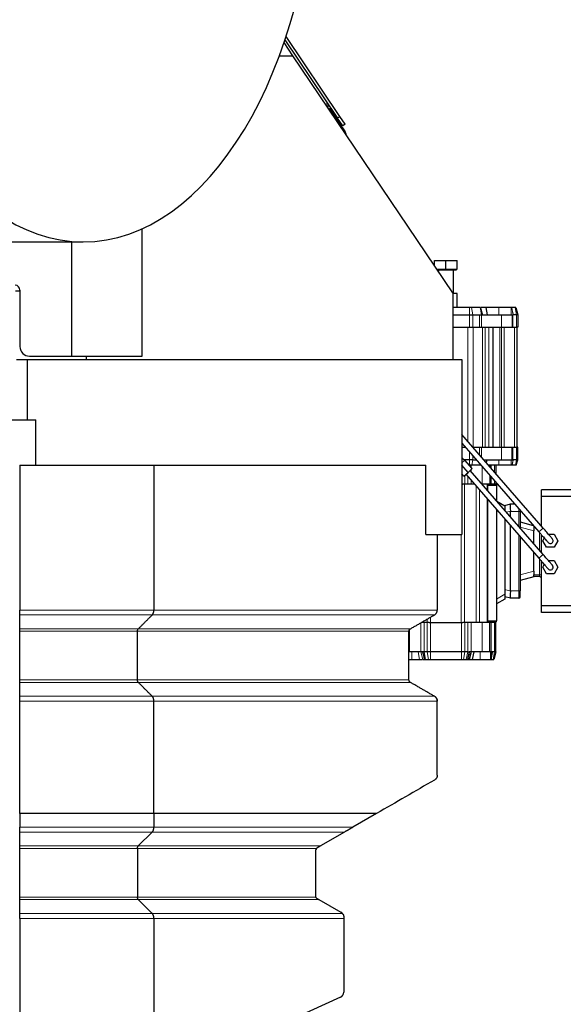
# Model space of a CAD drawing. Header units: inches. Extents: x 0 to 23760, y -13 to 16800.
# Tile 120 of 223: x 8278 to 8853, y 13477 to 14519. Entities that reach past the tile are written whole.
import ezdxf

# ---------------------------------------------------------------- set-up
doc = ezdxf.new("R2010")
doc.units = ezdxf.units.IN
doc.layers.add('254', color=7, linetype='Continuous', true_color=0xffffff)
doc.styles.add('latin_extended', font='simplex.shx')
doc.dimstyles.get("Standard").update_dxf_attribs({"dimtxt": 0.18, "dimasz": 0.18, "dimexe": 0.18, "dimexo": 0.0625, "dimgap": 0.09, "dimtad": 0, "dimtih": 1, "dimtoh": 1, "dimdec": 4, "dimzin": 0, "dimdsep": 46, "dimtxsty": 'Standard', "dimcen": 0.09, "dimadec": 0, "dimazin": 0, "dimtfac": 1, "dimtdec": 4, "dimtofl": 0, "dimtmove": 0, "dimatfit": 3, "dimfxl": 1, "dimtolj": 1, "dimtzin": 0, "dimarcsym": 0})

# ---------------------------------------------------------------- blocks, each defined once
blk = doc.blocks.new('_U9')
at = {"layer": '254', "color": 3, "linetype": 'Continuous', "lineweight": 13, "transparency": 16777216}
for p, q in [((8900.8, 13916.5), (8900.8, 10741)), ((1781.2, 12180.5), (1781.2, 10741)), ((1921.2, 10781), (8760.8, 10781))]:
    blk.add_line(p, q, dxfattribs=at)
at = {"layer": '254', "color": 3, "transparency": 16777216}
for points in [[(1921.2, 10804.3), (1921.2, 10757.7), (1781.2, 10781)], [(8760.8, 10757.7), (8760.8, 10804.3), (8900.8, 10781)]]:
    blk.add_solid(points, dxfattribs=at)
at = {"layer": 'Defpoints', "color": 0, "transparency": 16777216}
for p in [(8900.8, 13956.5), (1781.2, 12220.5), (8900.8, 10781)]:
    blk.add_point(p, dxfattribs=at)
at = {"layer": '254', "color": 2, "lineweight": 13, "transparency": 16777216, "insert": (5107.7, 10991), "char_height": 140, "attachment_point": 1, "style": 'latin_extended'}
blk.add_mtext('\\A1;7120', dxfattribs=at)

msp = doc.modelspace()

# ---------------------------------------------------------------- linework, layer by layer
at = {"layer": '254', "color": 2, "linetype": 'Continuous', "lineweight": 25}
for p, q in [((8566.944, 14481.018), (8557.464, 14495.073)), ((8558.395, 14497.828), (8614.16, 14415.153)), ((8616.647, 14416.831), (8559.583, 14501.431)), ((8552.476, 14481.018), (8566.944, 14481.018)), ((8736.239, 14230.029), (8566.944, 14481.018)), ((8604.671, 14425.086), (8605.345, 14425.54)), ((8605.345, 14425.54), (8610.936, 14417.249)), ((8610.936, 14417.249), (8622.213, 14400.531)), ((8612.366, 14417.812), (8611.123, 14416.973)), ((8619.752, 14406.863), (8614.16, 14415.153)), ((8622.239, 14408.541), (8616.647, 14416.831)), ((8616.435, 14409.097), (8617.679, 14409.936)), ((8622.239, 14408.541), (8619.752, 14406.863)), ((8407.239, 14163.018), (8407.239, 14297.905)), ((8104.198, 14284.018), (8345.029, 14284.018)), ((8333.017, 14163.018), (8333.017, 14284.02)), ((8716.829, 14264.318), (8728.829, 14264.318)), ((8716.829, 14258.804), (8716.829, 14264.318)), ((8719.316, 14255.118), (8728.829, 14255.118)), ((8728.829, 14264.318), (8740.829, 14264.318)), ((8728.829, 14255.118), (8728.829, 14264.318)), ((8728.829, 14255.118), (8740.829, 14255.118)), ((8740.079, 14254.318), (8740.079, 14255.118)), ((8740.829, 14255.118), (8740.829, 14264.318)), ((8719.856, 14254.318), (8740.079, 14254.318)), ((8720.829, 14254.318), (8720.829, 14252.874)), ((8736.829, 14229.318), (8736.829, 14254.318)), ((8278.03, 14233.018), (8278.03, 14173.018)), ((8736.239, 14230.029), (8736.239, 14159.518)), ((8740.829, 14229.318), (8736.239, 14229.318)), ((8740.829, 14214.518), (8740.829, 14229.318)), ((8753.919, 14214.518), (8736.238, 14214.518)), ((8755.86, 14214.518), (8753.919, 14214.518)), ((8765.06, 14214.518), (8755.86, 14214.518)), ((8765.33, 14214.518), (8765.06, 14214.518)), ((8770.966, 14214.518), (8772.443, 14206.718)), ((8797.847, 14214.518), (8784.806, 14214.518)), ((8802.039, 14214.518), (8798.461, 14214.518)), ((8802.739, 14214.518), (8802.039, 14214.518)), ((8802.739, 14214.518), (8804.829, 14206.718)), ((8736.239, 14206.718), (8753.919, 14206.718)), ((8753.919, 14206.718), (8757.253, 14206.718)), ((8757.253, 14206.718), (8764.475, 14206.718)), ((8764.475, 14206.718), (8766.476, 14206.718)), ((8766.476, 14206.718), (8787.829, 14206.718)), ((8787.829, 14206.718), (8798.829, 14206.718)), ((8798.829, 14206.718), (8799.552, 14206.718)), ((8798.829, 14206.718), (8798.829, 14193.518)), ((8799.552, 14206.718), (8800.048, 14206.718)), ((8803.626, 14206.718), (8800.048, 14206.718)), ((8804.829, 14206.718), (8803.626, 14206.718)), ((8804.829, 14206.718), (8804.829, 14193.518)), ((8736.238, 14193.518), (8753.919, 14193.518)), ((8753.919, 14193.518), (8757.253, 14193.518)), ((8757.253, 14193.518), (8764.475, 14193.518)), ((8764.475, 14193.518), (8766.476, 14193.518)), ((8766.476, 14193.518), (8787.829, 14193.518)), ((8778.329, 14193.518), (8778.329, 14066.518)), ((8787.829, 14193.518), (8798.829, 14193.518)), ((8798.829, 14193.518), (8799.552, 14193.518)), ((8799.552, 14193.518), (8803.626, 14193.518)), ((8804.829, 14193.518), (8803.626, 14193.518)), ((8803.829, 14193.518), (8803.829, 14066.518)), ((8288.03, 14163.018), (8333.017, 14163.018)), ((8333.017, 14163.018), (8407.239, 14163.018)), ((8348.301, 14159.518), (8348.301, 14163.018)), ((8274.325, 14159.518), (8285.739, 14159.518)), ((8285.739, 14159.518), (8745.739, 14159.518)), ((8285.739, 14159.518), (8285.739, 14095.528)), ((8745.739, 14159.518), (8745.739, 13974.018)), ((7602.618, 14095.527), (8294.739, 14095.527)), ((8294.739, 14047.508), (8294.739, 14095.527)), ((8831.766, 13980.814), (8745.74, 14079.978)), ((8745.739, 14070.822), (8827.234, 13976.882)), ((8745.738, 14066.518), (8749.473, 14066.518)), ((8745.765, 14058.052), (8745.739, 14058.083)), ((8745.739, 14057.974), (8745.765, 14058.052)), ((8757.417, 14066.518), (8764.475, 14066.518)), ((8764.475, 14066.518), (8766.476, 14066.518)), ((8766.476, 14066.518), (8787.829, 14066.518)), ((8787.829, 14066.518), (8798.829, 14066.518)), ((8798.829, 14066.518), (8799.552, 14066.518)), ((8798.829, 14053.318), (8798.829, 14066.518)), ((8799.552, 14066.518), (8803.626, 14066.518)), ((8804.829, 14066.518), (8803.626, 14066.518)), ((8804.829, 14053.318), (8804.829, 14066.518)), ((8277.739, 14047.518), (8277.739, 13894.114)), ((8277.739, 14047.518), (8419.73, 14047.518)), ((8419.73, 14047.518), (8707.517, 14047.518)), ((8419.73, 14047.518), (8419.73, 13894.114)), ((8707.517, 13974.018), (8707.517, 14047.518)), ((8748.537, 14052.568), (8745.739, 14055.794)), ((8745.739, 14050.141), (8748.915, 14052.896)), ((8752.246, 14039.899), (8745.739, 14047.401)), ((8753.919, 14053.318), (8747.887, 14053.318)), ((8756.778, 14043.831), (8748.915, 14052.896)), ((8753.919, 14047.518), (8753.58, 14047.518)), ((8757.253, 14053.318), (8753.919, 14053.318)), ((8756.217, 14047.518), (8753.919, 14047.518)), ((8765.418, 14047.518), (8756.217, 14047.518)), ((8757.253, 14053.318), (8760.925, 14053.318)), ((8768.868, 14053.318), (8787.829, 14053.318)), ((8771.802, 14049.935), (8772.443, 14053.318)), ((8775.031, 14047.518), (8773.899, 14047.518)), ((8775.329, 14047.518), (8775.329, 14045.869)), ((8781.829, 14047.518), (8781.829, 14038.376)), ((8797.848, 14047.518), (8784.806, 14047.518)), ((8787.829, 14053.318), (8798.829, 14053.318)), ((8798.829, 14053.318), (8799.552, 14053.318)), ((8802.446, 14047.518), (8798.869, 14047.518)), ((8799.552, 14053.318), (8800.048, 14053.318)), ((8803.626, 14053.318), (8800.048, 14053.318)), ((8803.275, 14047.518), (8802.446, 14047.518)), ((8803.275, 14047.518), (8804.829, 14053.318)), ((8804.829, 14053.318), (8803.626, 14053.318)), ((8747.714, 14035.968), (8745.739, 14038.245)), ((8747.714, 14035.968), (8745.739, 14038.245)), ((8747.714, 14035.968), (8752.246, 14039.899)), ((8749.98, 14037.934), (8827.234, 13948.882)), ((8752.246, 14039.899), (8756.778, 14043.831)), ((8831.766, 13952.814), (8754.512, 14041.865)), ((8775.329, 14036.713), (8775.329, 14027.518)), ((8745.739, 14027.518), (8746.664, 14027.518)), ((8748.794, 14027.518), (8746.664, 14027.518)), ((8751.865, 14027.518), (8748.794, 14027.518)), ((8755.401, 14027.518), (8751.865, 14027.518)), ((8759.016, 14027.518), (8755.401, 14027.518)), ((8767.329, 14027.518), (8766.959, 14027.518)), ((8775.329, 14027.518), (8767.329, 14027.518)), ((8772.329, 14027.518), (8772.329, 14021.326)), ((8772.829, 14027.018), (8772.829, 14026.018)), ((8782.329, 14027.018), (8772.829, 14027.018)), ((8772.829, 14026.018), (8772.829, 14020.751)), ((8775.329, 14027.018), (8775.329, 14027.518)), ((8776.794, 14027.518), (8775.329, 14027.518)), ((8780.365, 14027.518), (8776.794, 14027.518)), ((8781.829, 14027.518), (8780.365, 14027.518)), ((8781.829, 14029.22), (8781.829, 14027.518)), ((8782.329, 14027.018), (8782.329, 14026.018)), ((8782.329, 14026.018), (8782.329, 14009.8)), ((8829.829, 14014.418), (8829.829, 14021.518)), ((8877.829, 14021.518), (8829.829, 14021.518)), ((8772.329, 14012.169), (8772.329, 13881.018)), ((8772.829, 14011.594), (8772.829, 13882.518)), ((8782.821, 14009.234), (8791.329, 14004.321)), ((8791.329, 14004.797), (8797.309, 14006.512)), ((8791.329, 14004.321), (8791.329, 14004.797)), ((8797.309, 14006.512), (8797.329, 14006.518)), ((8797.329, 14006.518), (8801.525, 14006.518)), ((8877.829, 14014.418), (8829.829, 14014.418)), ((8829.829, 13983.045), (8829.829, 14014.418)), ((8782.329, 14000.643), (8782.329, 13882.518)), ((8791.329, 14004.321), (8791.329, 13999.125)), ((8797.329, 13992.509), (8797.329, 13998.518)), ((8807.329, 13999.826), (8807.329, 13998.518)), ((8807.329, 13998.518), (8807.329, 13980.981)), ((8791.329, 13990.269), (8791.329, 13910.91)), ((8807.329, 13987.518), (8821.241, 13983.79)), ((8707.517, 13974.018), (8745.739, 13974.018)), ((8719.739, 13974.018), (8719.739, 13894.114)), ((8797.329, 13914.518), (8797.329, 13983.353)), ((8821.829, 13983.112), (8821.829, 13981.518)), ((8821.829, 13981.518), (8821.829, 13979.014)), ((8821.829, 13979.014), (8821.829, 13977.837)), ((8821.829, 13964.268), (8821.829, 13977.837)), ((8829.829, 13955.047), (8829.829, 13973.893)), ((8837.218, 13974.518), (8843.371, 13974.518)), ((8843.371, 13974.518), (8847.412, 13967.518)), ((8807.329, 13971.825), (8807.329, 13914.518)), ((8831.247, 13967.518), (8832.894, 13970.371)), ((8835.288, 13960.518), (8831.247, 13967.518)), ((8847.412, 13967.518), (8843.371, 13960.518)), ((8821.829, 13935.198), (8821.829, 13955.113)), ((8843.371, 13960.518), (8835.288, 13960.518)), ((8829.829, 13898.618), (8829.829, 13945.891)), ((8831.247, 13939.518), (8832.889, 13942.363)), ((8837.228, 13946.518), (8843.371, 13946.518)), ((8843.371, 13946.518), (8847.412, 13939.518)), ((8821.829, 13935.198), (8821.829, 13934.021)), ((8821.829, 13934.021), (8821.829, 13931.518)), ((8835.288, 13932.518), (8831.247, 13939.518)), ((8843.371, 13932.518), (8835.288, 13932.518)), ((8847.412, 13939.518), (8843.371, 13932.518)), ((8821.829, 13929.403), (8807.329, 13925.518)), ((8821.829, 13929.518), (8821.829, 13931.518)), ((8821.829, 13929.518), (8821.829, 13929.403)), ((8827.829, 13929.518), (8821.829, 13929.518)), ((8791.329, 13910.91), (8791.329, 13905.714)), ((8807.329, 13908.018), (8807.329, 13914.518)), ((8791.329, 13905.714), (8782.329, 13900.518)), ((8797.309, 13906.523), (8791.329, 13908.238)), ((8797.329, 13906.518), (8797.309, 13906.523)), ((8805.829, 13906.518), (8797.329, 13906.518)), ((8277.739, 13888.918), (8277.739, 13894.114)), ((8829.829, 13891.518), (8829.829, 13898.618)), ((8877.829, 13898.618), (8829.829, 13898.618)), ((8877.829, 13891.518), (8829.829, 13891.518)), ((8705.794, 13881.018), (8703.055, 13881.018)), ((8708.865, 13881.018), (8705.794, 13881.018)), ((8710.995, 13881.018), (8708.865, 13881.018)), ((8710.995, 13881.018), (8712.531, 13881.018)), ((8712.531, 13881.018), (8745.128, 13881.018)), ((8745.128, 13881.018), (8746.664, 13881.018)), ((8748.794, 13881.018), (8746.664, 13881.018)), ((8751.865, 13881.018), (8748.794, 13881.018)), ((8755.401, 13881.018), (8751.865, 13881.018)), ((8767.329, 13881.018), (8755.401, 13881.018)), ((8775.329, 13881.018), (8767.329, 13881.018)), ((8772.829, 13882.518), (8772.829, 13881.518)), ((8782.329, 13881.518), (8772.829, 13881.518)), ((8775.329, 13881.018), (8775.329, 13881.518)), ((8775.329, 13849.768), (8775.329, 13881.018)), ((8776.794, 13881.018), (8775.329, 13881.018)), ((8780.365, 13881.018), (8776.794, 13881.018)), ((8781.829, 13881.018), (8780.365, 13881.018)), ((8781.829, 13849.768), (8781.829, 13881.018)), ((8782.329, 13881.518), (8782.329, 13882.518)), ((8277.739, 13871.598), (8277.739, 13874.196)), ((8277.739, 13820.062), (8277.739, 13871.598)), ((8402.41, 13820.062), (8402.41, 13871.598)), ((8689.739, 13820.062), (8689.739, 13871.598)), ((8690.329, 13849.768), (8689.739, 13849.768)), ((8702.258, 13849.768), (8690.329, 13849.768)), ((8704.172, 13849.768), (8702.258, 13849.768)), ((8705.794, 13849.768), (8704.172, 13849.768)), ((8708.865, 13849.768), (8705.794, 13849.768)), ((8712.401, 13849.768), (8708.865, 13849.768)), ((8745.258, 13849.768), (8712.401, 13849.768)), ((8748.794, 13849.768), (8745.258, 13849.768)), ((8751.865, 13849.768), (8748.794, 13849.768)), ((8751.865, 13849.768), (8753.487, 13849.768)), ((8755.422, 13849.768), (8753.279, 13841.768)), ((8755.401, 13849.768), (8753.487, 13849.768)), ((8767.329, 13849.768), (8755.401, 13849.768)), ((8758.233, 13849.768), (8756.717, 13841.768)), ((8775.329, 13849.768), (8767.329, 13849.768)), ((8776.794, 13849.768), (8775.329, 13849.768)), ((8777.952, 13849.768), (8776.794, 13849.768)), ((8780.365, 13849.768), (8777.952, 13849.768)), ((8781.829, 13849.768), (8779.686, 13841.768)), ((8781.829, 13849.768), (8780.365, 13849.768)), ((8689.739, 13841.768), (8692.601, 13841.768)), ((8706.18, 13841.768), (8706.212, 13841.768)), ((8706.212, 13841.768), (8707.31, 13841.768)), ((8707.31, 13841.768), (8710.381, 13841.768)), ((8710.381, 13841.768), (8712.401, 13841.768)), ((8712.401, 13841.768), (8745.258, 13841.768)), ((8745.258, 13841.768), (8747.278, 13841.768)), ((8747.278, 13841.768), (8750.349, 13841.768)), ((8750.349, 13841.768), (8751.618, 13841.768)), ((8751.618, 13841.768), (8751.701, 13841.768)), ((8765.1, 13841.768), (8776.06, 13841.768)), ((8776.509, 13841.768), (8778.849, 13841.768)), ((8778.849, 13841.768), (8779.686, 13841.768)), ((8277.739, 13797.545), (8277.739, 13802.741)), ((8277.739, 13678.604), (8277.739, 13664.109)), ((8419.73, 13678.604), (8419.73, 13664.109)), ((8419.73, 13678.604), (8419.73, 13678.604)), ((8655.508, 13678.604), (8630.469, 13664.109)), ((8277.739, 13658.918), (8277.739, 13664.109)), ((8277.739, 13644.196), (8277.739, 13658.918)), ((8403.276, 13644.196), (8417.998, 13658.918)), ((8621.502, 13658.918), (8596.071, 13644.196)), ((8277.739, 13641.598), (8277.739, 13644.196)), ((8277.739, 13590.062), (8277.739, 13641.598)), ((8402.41, 13641.598), (8402.41, 13590.062)), ((8590.739, 13639.379), (8590.739, 13591.303)), ((8277.739, 13587.464), (8277.739, 13590.062)), ((8277.739, 13572.741), (8277.739, 13587.464)), ((8403.276, 13587.464), (8417.998, 13572.741)), ((8594.388, 13587.464), (8617.739, 13573.982)), ((8277.739, 13567.545), (8277.739, 13572.741)), ((8277.739, 13567.545), (8277.739, 13394.518)), ((8419.73, 13567.545), (8419.73, 13394.746)), ((8619.251, 13572.741), (8619.433, 13572.522)), ((8620.739, 13567.545), (8620.739, 13489.454)), ((8617.211, 13483.987), (8420.564, 13395.051))]:
    msp.add_line(p, q, dxfattribs=at)
at = {"layer": '254', "color": 110, "linetype": 'Continuous', "lineweight": 13}
for p, q in [((8603.535, 14430.905), (8601.618, 14429.612)), ((8610.936, 14417.249), (8610.263, 14416.795)), ((8614.16, 14415.153), (8616.647, 14416.831)), ((8753.919, 14214.518), (8753.919, 14206.718)), ((8755.86, 14214.518), (8757.253, 14206.718)), ((8784.806, 14214.518), (8784.806, 14206.718)), ((8802.039, 14214.518), (8803.626, 14206.718)), ((8753.919, 14206.718), (8753.919, 14193.518)), ((8757.253, 14206.718), (8757.253, 14193.518)), ((8764.475, 14206.718), (8764.475, 14193.518)), ((8766.476, 14206.718), (8766.476, 14193.518)), ((8787.829, 14206.718), (8787.829, 14193.518)), ((8799.552, 14206.718), (8799.552, 14193.518)), ((8803.626, 14206.718), (8803.626, 14193.518)), ((8752.016, 14193.518), (8752.016, 14072.745)), ((8757.673, 14193.518), (8757.673, 14066.518)), ((8767.658, 14193.518), (8767.658, 14066.518)), ((8770.486, 14193.518), (8770.486, 14066.518)), ((8774.329, 14193.518), (8774.329, 14066.518)), ((8785.829, 14193.518), (8785.829, 14066.518)), ((8787.673, 14193.518), (8787.673, 14066.518)), ((8790.501, 14193.518), (8790.501, 14066.518)), ((8801.486, 14193.518), (8801.486, 14066.518)), ((8753.919, 14053.318), (8753.919, 14061.393)), ((8757.253, 14053.318), (8757.253, 14057.55)), ((8764.475, 14058.381), (8764.475, 14066.518)), ((8766.476, 14056.075), (8766.476, 14066.518)), ((8787.829, 14053.318), (8787.829, 14066.518)), ((8799.552, 14053.318), (8799.552, 14066.518)), ((8803.626, 14053.318), (8803.626, 14066.518)), ((8753.919, 14047.518), (8753.919, 14053.318)), ((8755.401, 14047.518), (8755.401, 14045.419)), ((8756.217, 14047.518), (8757.253, 14053.318)), ((8776.794, 14047.518), (8776.794, 14044.181)), ((8780.365, 14047.518), (8780.365, 14040.064)), ((8784.806, 14047.518), (8784.806, 14053.318)), ((8802.446, 14047.518), (8803.626, 14053.318)), ((8748.794, 14036.905), (8748.794, 14027.518)), ((8755.401, 14042.636), (8755.401, 14040.841)), ((8767.329, 14045.934), (8767.329, 14027.518)), ((8748.664, 14027.518), (8748.664, 13881.018)), ((8751.865, 14035.761), (8751.865, 14027.518)), ((8755.401, 14031.685), (8755.401, 14027.518)), ((8782.329, 14026.018), (8772.829, 14026.018)), ((8776.794, 14035.025), (8776.794, 14027.518)), ((8780.365, 14030.909), (8780.365, 14027.518)), ((8760.775, 14025.49), (8760.775, 13881.018)), ((8764.311, 14021.413), (8764.311, 13881.018)), ((8797.309, 13998.822), (8792.94, 13997.569)), ((8805.829, 13998.518), (8797.329, 13998.518)), ((8805.829, 14001.555), (8805.829, 13998.518)), ((8807.329, 13998.518), (8805.829, 13998.518)), ((8805.829, 13982.711), (8805.829, 13998.518)), ((8745.128, 13974.018), (8745.128, 13881.018)), ((8805.829, 13914.518), (8805.829, 13973.555)), ((8821.829, 13977.837), (8807.329, 13981.722)), ((8823.213, 13981.518), (8821.829, 13981.518)), ((8827.234, 13976.882), (8831.766, 13980.814)), ((8827.829, 13957.351), (8827.829, 13976.197)), ((8827.234, 13948.882), (8831.766, 13952.814)), ((8827.829, 13931.518), (8827.829, 13948.196)), ((8807.329, 13931.313), (8821.829, 13935.198)), ((8827.829, 13931.518), (8821.829, 13931.518)), ((8829.829, 13931.518), (8827.829, 13931.518)), ((8827.829, 13929.518), (8827.829, 13931.518)), ((8782.329, 13905.714), (8791.329, 13910.91)), ((8791.329, 13915.928), (8797.309, 13914.213)), ((8797.329, 13914.518), (8805.829, 13914.518)), ((8805.829, 13914.518), (8805.829, 13906.518)), ((8807.329, 13914.518), (8805.829, 13914.518)), ((8417.998, 13888.918), (8277.739, 13888.918)), ((8716.739, 13888.918), (8417.998, 13888.918)), ((8702.258, 13849.768), (8702.258, 13880.558)), ((8705.794, 13849.768), (8705.794, 13881.018)), ((8708.865, 13849.768), (8708.865, 13881.018)), ((8708.995, 13884.449), (8708.995, 13881.018)), ((8712.401, 13849.768), (8712.401, 13881.018)), ((8712.531, 13886.491), (8712.531, 13881.018)), ((8745.258, 13849.768), (8745.258, 13881.018)), ((8748.794, 13849.768), (8748.794, 13881.018)), ((8751.865, 13849.768), (8751.865, 13881.018)), ((8755.401, 13849.768), (8755.401, 13881.018)), ((8767.329, 13849.768), (8767.329, 13881.018)), ((8782.329, 13882.518), (8772.829, 13882.518)), ((8776.794, 13849.768), (8776.794, 13881.018)), ((8780.365, 13849.768), (8780.365, 13881.018)), ((8403.276, 13874.196), (8277.739, 13874.196)), ((8402.41, 13871.598), (8277.739, 13871.598)), ((8689.739, 13871.598), (8402.41, 13871.598)), ((8691.239, 13874.196), (8403.276, 13874.196)), ((8690.329, 13849.768), (8690.329, 13873.343)), ((8692.602, 13849.768), (8692.601, 13841.768)), ((8699.471, 13849.768), (8700.986, 13841.768)), ((8702.264, 13849.768), (8704.407, 13841.768)), ((8702.266, 13849.768), (8704.409, 13841.768)), ((8705.794, 13849.768), (8707.31, 13841.768)), ((8708.865, 13849.768), (8710.381, 13841.768)), ((8712.401, 13849.768), (8712.401, 13841.768)), ((8745.258, 13849.768), (8745.258, 13841.768)), ((8748.794, 13849.768), (8747.278, 13841.768)), ((8751.865, 13849.768), (8750.349, 13841.768)), ((8765.1, 13849.768), (8765.1, 13841.768)), ((8776.061, 13849.768), (8776.06, 13841.768)), ((8777.17, 13849.768), (8776.349, 13841.768)), ((8780.365, 13849.768), (8778.849, 13841.768)), ((8402.41, 13820.062), (8277.739, 13820.062)), ((8403.276, 13817.464), (8277.739, 13817.464)), ((8689.739, 13820.062), (8402.41, 13820.062)), ((8691.24, 13817.464), (8403.276, 13817.464)), ((8417.998, 13802.741), (8277.739, 13802.741)), ((8419.73, 13797.545), (8277.739, 13797.545)), ((8716.739, 13802.741), (8417.998, 13802.741)), ((8719.739, 13797.545), (8419.73, 13797.545)), ((8419.73, 13664.109), (8277.739, 13664.109)), ((8630.469, 13664.109), (8419.73, 13664.109)), ((8417.998, 13658.918), (8277.739, 13658.918)), ((8621.502, 13658.918), (8417.998, 13658.918)), ((8403.276, 13644.196), (8277.739, 13644.196)), ((8402.41, 13641.598), (8277.739, 13641.598)), ((8591.719, 13641.598), (8402.41, 13641.598)), ((8596.071, 13644.196), (8403.276, 13644.196)), ((8402.41, 13590.062), (8277.739, 13590.062)), ((8591.007, 13590.062), (8402.41, 13590.062)), ((8403.276, 13587.464), (8277.739, 13587.464)), ((8594.388, 13587.464), (8403.276, 13587.464)), ((8417.998, 13572.741), (8277.739, 13572.741)), ((8277.739, 13567.545), (8419.73, 13567.545)), ((8619.251, 13572.741), (8417.998, 13572.741)), ((8419.73, 13567.545), (8620.739, 13567.545))]:
    msp.add_line(p, q, dxfattribs=at)
at = {"layer": '254', "color": 2, "linetype": 'Continuous', "lineweight": 25}
for centre, radius, start, end in [((8599.39, 14428.109), 5, 336.519531, 34), ((8617.239, 14397.176), 6, 3.843062, 34), ((8273.03, 14233.018), 5, 0, 90), ((8288.03, 14173.018), 10, 180, 270), ((8827.829, 13985.518), 2, 307.829531, 0), ((8839.329, 13967.518), 3, 227.745, 51.39), ((8839.329, 13939.518), 3, 220.955625, 0), ((8839.329, 13939.518), 3, 0, 40.9725), ((8827.829, 13927.518), 2, 0, 90), ((8805.829, 13908.018), 1.5, 270, 0), ((8593.739, 13639.379), 3, 132.31333, 180), ((8593.739, 13639.379), 3, 120.067013, 132.313944), ((8593.739, 13591.303), 3, 204.435938, 213.7425), ((8614.739, 13489.454), 6, 294.335399, 0)]:
    msp.add_arc(centre, radius, start, end, dxfattribs=at)
for centre, major_axis, ratio, start_param, end_param in [((8345.029, 14714.518), (0, 430.5), 0.57357644, 0.09312407, 6.19006123), ((8273.114, 14394.526), (0, -162.5), 0.81915204, 0, 0.03701189), ((8798.454, 13998.518), (-1.124, 7.999), 0.13529591, 0.01901231, 1.5137594), ((8769.43, 13998.518), (27.899, 0), 0.2867446, 0, 0.0380245), ((8798.454, 13914.518), (1.124, 7.999), 0.13529591, 1.62783325, 3.12258034), ((8769.43, 13914.518), (-27.899, 0), 0.2867446, 3.10356815, 3.14159266), ((8593.739, 13591.303), (-3, 0), 1, 0, 0.42647829), ((8614.739, 13568.786), (-4.243, 4.243), 1, 4.64673437, 4.97418837)]:
    msp.add_ellipse(centre, major_axis=major_axis, ratio=ratio, start_param=start_param, end_param=end_param, dxfattribs=at)
at = {"layer": '254', "color": 110, "linetype": 'Continuous', "lineweight": 13}
for points, degree in [([(8765.06, 14214.518), (8765.524, 14211.918), (8765.988, 14209.318), (8766.452, 14206.718)], 3), ([(8797.847, 14214.518), (8797.847, 14211.918), (8797.848, 14209.318), (8797.848, 14206.718)], 3), ([(8798.461, 14214.518), (8800.048, 14206.718)], 1), ([(8797.848, 14047.518), (8797.848, 14053.318)], 1), ([(8798.868, 14047.518), (8800.046, 14053.318)], 1), ([(8277.739, 13894.114), (8419.73, 13894.114)], 1), ([(8419.73, 13894.114), (8719.739, 13894.114)], 1)]:
    msp.add_open_spline(points, degree=degree, dxfattribs=at)
at = {"layer": '254', "color": 2, "linetype": 'Continuous', "lineweight": 25}
for points, degree in [([(8765.329, 14214.518), (8767.419, 14206.718)], 1), ([(8277.739, 13874.196), (8277.739, 13881.557), (8277.739, 13888.918)], 2), ([(8403.276, 13874.196), (8410.637, 13881.557), (8417.998, 13888.918)], 2), ([(8691.239, 13874.196), (8703.989, 13881.557), (8716.739, 13888.918)], 2), ([(8776.06, 13841.768), (8776.162, 13841.768), (8776.259, 13841.768), (8776.349, 13841.768)], 3), ([(8776.349, 13841.768), (8776.405, 13841.768), (8776.459, 13841.768), (8776.509, 13841.768)], 3), ([(8277.739, 13802.741), (8277.739, 13810.102), (8277.739, 13817.464)], 2), ([(8417.998, 13802.741), (8410.637, 13810.102), (8403.276, 13817.464)], 2), ([(8716.739, 13802.741), (8703.989, 13810.102), (8691.24, 13817.464)], 2), ([(8277.739, 13678.604), (8277.739, 13738.075), (8277.739, 13797.545)], 2), ([(8419.73, 13678.604), (8419.73, 13738.075), (8419.73, 13797.545)], 2), ([(8719.739, 13719.239), (8719.739, 13758.392), (8719.739, 13797.545)], 2), ([(8716.745, 13714.055), (8696.332, 13702.238), (8675.92, 13690.421), (8655.508, 13678.604)], 3)]:
    msp.add_open_spline(points, degree=degree, dxfattribs=at)
for points, knots in [([(8770.966, 14214.518), (8769.15, 14214.518), (8767.716, 14214.518), (8766.552, 14214.518), (8766.365, 14214.518), (8766.202, 14214.518)], [0, 0, 0, 0, 0.82027472, 0.82027472, 1, 1, 1, 1]), ([(8784.806, 14214.518), (8782.267, 14214.518), (8779.714, 14214.518), (8774.968, 14214.518), (8772.781, 14214.518), (8770.966, 14214.518)], [0, 0, 0, 0, 0.5, 0.5, 1, 1, 1, 1]), ([(8798.462, 14214.518), (8798.383, 14214.518), (8798.289, 14214.518), (8798.083, 14214.518), (8797.968, 14214.518), (8797.847, 14214.518)], [0, 0, 0, 0, 0.49907748, 0.49907748, 1, 1, 1, 1]), ([(8765.865, 14047.518), (8765.862, 14047.518), (8765.822, 14047.518), (8765.673, 14047.518), (8765.56, 14047.518), (8765.417, 14047.518)], [0, 0, 0, 0, 0.49104733, 0.49104733, 1, 1, 1, 1]), ([(8784.806, 14047.518), (8782.333, 14047.518), (8779.849, 14047.518), (8776.676, 14047.518), (8775.836, 14047.518), (8775.031, 14047.518)], [0, 0, 0, 0, 0.72723971, 0.72723971, 1, 1, 1, 1]), ([(8798.868, 14047.518), (8798.74, 14047.518), (8798.584, 14047.518), (8798.237, 14047.518), (8798.045, 14047.518), (8797.848, 14047.518)], [0, 0, 0, 0, 0.50042002, 0.50042002, 1, 1, 1, 1]), ([(8827.234, 13976.882), (8828.585, 13975.325), (8830.494, 13973.129), (8832.851, 13970.419), (8834.413, 13968.627), (8835.703, 13967.151), (8836.991, 13965.681), (8837.407, 13965.216), (8837.446, 13965.182)], [0, 0, 0, 0, 0.24632809, 0.37090166, 0.49599652, 0.6215935, 0.74779561, 1, 1, 1, 1]), ([(8841.213, 13969.853), (8841.241, 13969.831), (8840.94, 13970.194), (8839.824, 13971.496), (8838.661, 13972.847), (8837.21, 13974.527), (8834.96, 13977.128), (8833.101, 13979.274), (8831.766, 13980.814)], [0, 0, 0, 0, 0.24660736, 0.37093618, 0.49585542, 0.62131945, 0.74729326, 1, 1, 1, 1]), ([(8841.596, 13941.484), (8841.59, 13941.49), (8841.231, 13941.903), (8840.029, 13943.289), (8838.803, 13944.703), (8837.297, 13946.439), (8834.993, 13949.094), (8833.109, 13951.266), (8831.766, 13952.814)], [0, 0, 0, 0, 0.24945829, 0.37474246, 0.50000725, 0.62528305, 0.75054297, 1, 1, 1, 1]), ([(8827.234, 13948.882), (8828.577, 13947.334), (8830.461, 13945.163), (8832.765, 13942.507), (8834.271, 13940.771), (8835.497, 13939.357), (8836.699, 13937.971), (8837.058, 13937.558), (8837.063, 13937.552)], [0, 0, 0, 0, 0.24945703, 0.37471695, 0.49999275, 0.62525754, 0.75054171, 1, 1, 1, 1]), ([(8704.157, 13849.768), (8704.258, 13849.366), (8704.36, 13848.964), (8704.665, 13847.758), (8704.868, 13846.954), (8705.256, 13845.42), (8705.441, 13844.69), (8705.811, 13843.229), (8705.996, 13842.498), (8706.18, 13841.768)], [0, 0, 0, 0, 0.15070951, 0.15070951, 0.45212852, 0.45212852, 0.72606426, 0.72606426, 1, 1, 1, 1]), ([(8704.172, 13849.768), (8704.34, 13849.103), (8704.509, 13848.437), (8704.848, 13847.105), (8705.018, 13846.439), (8705.529, 13844.439), (8705.87, 13843.104), (8706.212, 13841.768)], [0, 0, 0, 0, 0.25, 0.25, 0.5, 0.5, 1, 1, 1, 1]), ([(8753.487, 13849.768), (8753.334, 13849.102), (8753.18, 13848.436), (8752.871, 13847.104), (8752.715, 13846.437), (8752.248, 13844.437), (8751.934, 13843.103), (8751.618, 13841.768)], [0, 0, 0, 0, 0.25, 0.25, 0.5, 0.5, 1, 1, 1, 1]), ([(8753.531, 13849.768), (8753.53, 13849.762), (8753.528, 13849.756), (8753.522, 13849.727), (8753.516, 13849.703), (8753.489, 13849.586), (8753.468, 13849.493), (8753.361, 13849.025), (8753.275, 13848.651), (8753.019, 13847.528), (8752.847, 13846.78), (8752.514, 13845.321), (8752.351, 13844.61), (8752.026, 13843.189), (8751.863, 13842.478), (8751.701, 13841.768)], [0, 0, 0, 0, 0.00219246, 0.00219246, 0.01096228, 0.01096228, 0.04604159, 0.04604159, 0.18635883, 0.18635883, 0.46699331, 0.46699331, 0.73349666, 0.73349666, 1, 1, 1, 1]), ([(8755.444, 13849.768), (8755.087, 13848.434), (8754.729, 13847.101), (8754.015, 13844.434), (8753.658, 13843.101), (8753.3, 13841.768)], [0, 0, 0, 0, 0.5, 0.5, 1, 1, 1, 1]), ([(8777.952, 13849.768), (8777.708, 13848.434), (8777.466, 13847.101), (8777.104, 13845.101), (8776.984, 13844.434), (8776.745, 13843.101), (8776.627, 13842.434), (8776.509, 13841.768)], [0, 0, 0, 0, 0.5, 0.5, 0.75, 0.75, 1, 1, 1, 1]), ([(8692.601, 13841.768), (8694.133, 13841.768), (8695.678, 13841.768), (8698.555, 13841.768), (8699.883, 13841.768), (8700.986, 13841.768)], [0, 0, 0, 0, 0.5, 0.5, 1, 1, 1, 1]), ([(8700.986, 13841.768), (8702.089, 13841.768), (8702.959, 13841.768), (8703.654, 13841.768), (8703.758, 13841.768), (8703.851, 13841.768)], [0, 0, 0, 0, 0.83365898, 0.83365898, 1, 1, 1, 1]), ([(8704.409, 13841.768), (8704.41, 13841.768), (8704.41, 13841.768), (8704.411, 13841.768), (8704.41, 13841.768), (8704.418, 13841.768), (8704.43, 13841.768), (8704.45, 13841.768), (8704.463, 13841.768), (8704.502, 13841.768), (8704.528, 13841.768), (8704.603, 13841.768), (8704.647, 13841.768), (8704.753, 13841.768), (8704.789, 13841.768), (8704.803, 13841.768), (8704.77, 13841.768), (8705.311, 13841.768), (8705.72, 13841.768), (8706.129, 13841.768)], [0, 0, 0, 0, 0.03735011, 0.03735011, 0.08268432, 0.08268432, 0.17335274, 0.17335274, 0.26402116, 0.26402116, 0.35468957, 0.35468957, 0.53602641, 0.53602641, 0.62669483, 0.62669483, 0.71736325, 0.71736325, 1, 1, 1, 1]), ([(8751.701, 13841.768), (8752.062, 13841.768), (8752.424, 13841.768), (8752.918, 13841.768), (8752.884, 13841.768), (8752.899, 13841.768), (8752.936, 13841.768), (8753.042, 13841.768), (8753.085, 13841.768), (8753.185, 13841.768), (8753.228, 13841.768), (8753.259, 13841.768), (8753.27, 13841.768), (8753.278, 13841.768), (8753.277, 13841.768), (8753.278, 13841.768), (8753.278, 13841.768), (8753.279, 13841.768)], [0, 0, 0, 0, 0.25747826, 0.25747826, 0.35090731, 0.35090731, 0.44433636, 0.44433636, 0.63119446, 0.63119446, 0.81805256, 0.81805256, 0.91148161, 0.91148161, 0.95819614, 0.95819614, 1, 1, 1, 1]), ([(8753.841, 13841.768), (8753.937, 13841.768), (8754.045, 13841.768), (8754.745, 13841.768), (8755.615, 13841.768), (8756.717, 13841.768)], [0, 0, 0, 0, 0.17297403, 0.17297403, 1, 1, 1, 1]), ([(8756.717, 13841.768), (8757.819, 13841.768), (8759.147, 13841.768), (8762.023, 13841.768), (8763.568, 13841.768), (8765.1, 13841.768)], [0, 0, 0, 0, 0.5, 0.5, 1, 1, 1, 1]), ([(8716.739, 13802.741), (8716.967, 13802.609), (8717.185, 13802.464), (8717.496, 13802.224), (8717.597, 13802.141), (8717.745, 13802.012), (8717.818, 13801.945), (8717.89, 13801.877), (8717.937, 13801.831), (8717.961, 13801.808), (8718.17, 13801.599), (8718.342, 13801.402), (8718.658, 13800.989), (8718.803, 13800.773), (8718.999, 13800.433), (8719.061, 13800.318), (8719.178, 13800.081), (8719.232, 13799.961), (8719.382, 13799.599), (8719.466, 13799.353), (8719.601, 13798.85), (8719.652, 13798.594), (8719.695, 13798.268), (8719.703, 13798.202), (8719.716, 13798.071), (8719.721, 13798.006), (8719.734, 13797.809), (8719.739, 13797.677), (8719.739, 13797.545)], [0, 0, 0, 0, 0.125, 0.125, 0.1875, 0.1875, 0.21875, 0.234375, 0.234375, 0.25, 0.25, 0.375, 0.375, 0.5, 0.5, 0.5625, 0.5625, 0.625, 0.625, 0.75, 0.75, 0.875, 0.875, 0.90625, 0.90625, 0.9375, 0.9375, 1, 1, 1, 1]), ([(8719.739, 13719.23), (8719.738, 13719.052), (8719.73, 13718.876), (8719.698, 13718.53), (8719.675, 13718.36), (8719.641, 13718.171), (8719.638, 13718.15), (8719.63, 13718.109), (8719.618, 13718.047), (8719.587, 13717.904), (8719.558, 13717.786), (8719.497, 13717.553), (8719.45, 13717.404), (8719.374, 13717.187), (8719.348, 13717.116), (8719.307, 13717.012), (8719.293, 13716.977), (8719.264, 13716.909), (8719.25, 13716.876), (8719.177, 13716.71), (8719.116, 13716.583), (8718.989, 13716.341), (8718.924, 13716.226), (8718.788, 13716.004), (8718.718, 13715.898), (8718.61, 13715.745), (8718.574, 13715.695), (8718.5, 13715.597), (8718.463, 13715.549), (8718.351, 13715.409), (8718.276, 13715.32), (8718.123, 13715.15), (8718.045, 13715.069), (8717.889, 13714.913), (8717.81, 13714.839), (8717.571, 13714.627), (8717.409, 13714.497), (8717.081, 13714.26), (8716.914, 13714.153), (8716.745, 13714.055)], [0, 0, 0, 0, 0.0625, 0.0625, 0.125, 0.125, 0.1328125, 0.1328125, 0.140625, 0.15625, 0.1875, 0.1875, 0.25, 0.25, 0.28125, 0.28125, 0.296875, 0.296875, 0.3125, 0.3125, 0.375, 0.375, 0.4375, 0.4375, 0.5, 0.5, 0.53125, 0.53125, 0.5625, 0.5625, 0.625, 0.625, 0.6875, 0.6875, 0.75, 0.75, 0.875, 0.875, 1, 1, 1, 1]), ([(8419.73, 13678.604), (8407.898, 13678.604), (8396.065, 13678.604), (8372.4, 13678.604), (8360.567, 13678.604), (8336.902, 13678.604), (8325.069, 13678.604), (8301.404, 13678.604), (8289.571, 13678.604), (8277.739, 13678.604)], [0, 0, 0, 0, 0.25, 0.25, 0.5, 0.5, 0.75, 0.75, 1, 1, 1, 1]), ([(8655.508, 13678.604), (8649.155, 13678.604), (8642.802, 13678.604), (8608.687, 13678.604), (8580.924, 13678.604), (8508.684, 13678.604), (8464.207, 13678.604), (8419.73, 13678.604)], [0, 0, 0, 0, 0.08082961, 0.08082961, 0.43408162, 0.43408162, 1, 1, 1, 1]), ([(8630.469, 13664.109), (8630.178, 13663.941), (8629.882, 13663.769), (8629.276, 13663.419), (8628.967, 13663.24), (8628.334, 13662.873), (8628.011, 13662.686), (8627.595, 13662.445), (8627.511, 13662.397), (8627.342, 13662.299), (8627.257, 13662.25), (8627.001, 13662.101), (8626.828, 13662.001), (8626.476, 13661.798), (8626.298, 13661.694), (8625.935, 13661.485), (8625.751, 13661.378), (8625.375, 13661.16), (8625.184, 13661.049), (8624.791, 13660.822), (8624.59, 13660.706), (8624.28, 13660.526), (8624.175, 13660.465), (8623.961, 13660.341), (8623.852, 13660.278), (8623.685, 13660.182), (8623.628, 13660.149), (8623.543, 13660.1), (8623.514, 13660.083), (8623.457, 13660.05), (8623.428, 13660.033), (8623.283, 13659.949), (8623.166, 13659.881), (8622.925, 13659.742), (8622.803, 13659.671), (8622.646, 13659.58), (8622.614, 13659.562), (8622.551, 13659.525), (8622.519, 13659.507), (8622.423, 13659.451), (8622.359, 13659.414), (8622.23, 13659.339), (8622.164, 13659.301), (8622.066, 13659.244), (8622.033, 13659.225), (8621.983, 13659.196), (8621.966, 13659.187), (8621.933, 13659.167), (8621.916, 13659.158), (8621.832, 13659.109), (8621.766, 13659.071), (8621.633, 13658.994), (8621.567, 13658.956), (8621.502, 13658.918)], [0, 0, 0, 0, 0.125, 0.125, 0.25, 0.25, 0.375, 0.375, 0.40625, 0.40625, 0.4375, 0.4375, 0.5, 0.5, 0.5625, 0.5625, 0.625, 0.625, 0.6875, 0.6875, 0.75, 0.75, 0.78125, 0.78125, 0.8125, 0.8125, 0.828125, 0.828125, 0.8359375, 0.8359375, 0.84375, 0.84375, 0.875, 0.875, 0.90625, 0.90625, 0.9140625, 0.9140625, 0.921875, 0.921875, 0.9375, 0.9375, 0.953125, 0.953125, 0.9609375, 0.9609375, 0.96484375, 0.96484375, 0.96875, 0.96875, 0.984375, 0.984375, 1, 1, 1, 1]), ([(8592.236, 13641.975), (8592.145, 13641.923), (8592.057, 13641.865), (8591.884, 13641.739), (8591.8, 13641.671), (8591.719, 13641.598)], [0, 0, 0, 0, 0.5, 0.5, 1, 1, 1, 1]), ([(8596.071, 13644.196), (8596.017, 13644.165), (8595.963, 13644.133), (8595.856, 13644.071), (8595.802, 13644.04), (8595.734, 13644.001), (8595.721, 13643.993), (8595.694, 13643.977), (8595.654, 13643.954), (8595.614, 13643.931), (8595.536, 13643.886), (8595.485, 13643.857), (8595.384, 13643.798), (8595.335, 13643.769), (8595.261, 13643.727), (8595.237, 13643.713), (8595.188, 13643.685), (8595.164, 13643.671), (8595.046, 13643.602), (8594.955, 13643.55), (8594.778, 13643.447), (8594.691, 13643.397), (8594.522, 13643.299), (8594.44, 13643.251), (8594.277, 13643.157), (8594.197, 13643.111), (8594.08, 13643.043), (8594.041, 13643.02), (8593.963, 13642.976), (8593.925, 13642.953), (8593.735, 13642.843), (8593.588, 13642.758), (8593.301, 13642.592), (8593.161, 13642.511), (8592.888, 13642.353), (8592.754, 13642.275), (8592.491, 13642.123), (8592.362, 13642.049), (8592.236, 13641.975)], [0, 0, 0, 0, 0.03125, 0.03125, 0.0625, 0.0625, 0.0703125, 0.0703125, 0.078125, 0.09375, 0.09375, 0.125, 0.125, 0.15625, 0.15625, 0.171875, 0.171875, 0.1875, 0.1875, 0.25, 0.25, 0.3125, 0.3125, 0.375, 0.375, 0.4375, 0.4375, 0.46875, 0.46875, 0.5, 0.5, 0.625, 0.625, 0.75, 0.75, 0.875, 0.875, 1, 1, 1, 1]), ([(8591.007, 13590.062), (8591.075, 13589.914), (8591.153, 13589.772), (8591.331, 13589.506), (8591.429, 13589.381), (8591.589, 13589.208), (8591.644, 13589.153), (8591.73, 13589.074), (8591.759, 13589.049), (8591.817, 13588.999), (8591.846, 13588.975), (8591.994, 13588.857), (8592.116, 13588.776), (8592.239, 13588.705)], [0, 0, 0, 0, 0.25, 0.25, 0.5, 0.5, 0.625, 0.625, 0.6875, 0.6875, 0.75, 0.75, 1, 1, 1, 1]), ([(8592.239, 13588.705), (8592.314, 13588.661), (8592.39, 13588.617), (8592.545, 13588.528), (8592.624, 13588.482), (8592.784, 13588.39), (8592.866, 13588.342), (8592.991, 13588.27), (8593.034, 13588.245), (8593.12, 13588.196), (8593.163, 13588.171), (8593.295, 13588.095), (8593.385, 13588.043), (8593.525, 13587.962), (8593.572, 13587.935), (8593.668, 13587.879), (8593.717, 13587.851), (8593.815, 13587.794), (8593.865, 13587.766), (8593.966, 13587.707), (8594.017, 13587.678), (8594.096, 13587.632), (8594.122, 13587.617), (8594.162, 13587.594), (8594.176, 13587.586), (8594.202, 13587.571), (8594.216, 13587.563), (8594.283, 13587.524), (8594.336, 13587.494), (8594.388, 13587.464)], [0, 0, 0, 0, 0.125, 0.125, 0.25, 0.25, 0.375, 0.375, 0.4375, 0.4375, 0.5, 0.5, 0.625, 0.625, 0.6875, 0.6875, 0.75, 0.75, 0.8125, 0.8125, 0.875, 0.875, 0.90625, 0.90625, 0.921875, 0.921875, 0.9375, 0.9375, 1, 1, 1, 1]), ([(8619.251, 13572.741), (8619.42, 13572.548), (8619.602, 13572.315), (8619.866, 13571.907), (8619.952, 13571.761), (8620.056, 13571.566), (8620.076, 13571.527), (8620.117, 13571.446), (8620.177, 13571.325), (8620.233, 13571.199), (8620.341, 13570.942), (8620.406, 13570.765), (8620.522, 13570.397), (8620.572, 13570.206), (8620.623, 13569.961), (8620.632, 13569.912), (8620.65, 13569.812), (8620.659, 13569.762), (8620.683, 13569.611), (8620.696, 13569.51), (8620.728, 13569.203), (8620.739, 13568.996), (8620.739, 13568.786)], [0, 0, 0, 0, 0.25, 0.25, 0.375, 0.375, 0.40625, 0.40625, 0.4375, 0.5, 0.5, 0.625, 0.625, 0.75, 0.75, 0.78125, 0.78125, 0.8125, 0.8125, 0.875, 0.875, 1, 1, 1, 1]), ([(8620.739, 13568.786), (8620.739, 13568.589), (8620.739, 13568.387), (8620.739, 13568.076), (8620.739, 13567.972), (8620.739, 13567.839), (8620.739, 13567.813), (8620.739, 13567.759), (8620.739, 13567.733), (8620.739, 13567.652), (8620.739, 13567.599), (8620.739, 13567.545)], [0, 0, 0, 0, 0.5, 0.5, 0.75, 0.75, 0.8125, 0.8125, 0.875, 0.875, 1, 1, 1, 1])]:
    msp.add_open_spline(points, degree=3, knots=knots, dxfattribs=at)
for points, weights in [([(8417.998, 13888.918), (8419.73, 13890.65), (8419.73, 13894.114)], [1, 0.866025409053, 1]), ([(8716.739, 13888.918), (8719.739, 13890.65), (8719.739, 13894.114)], [1, 0.866025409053, 1]), ([(8402.41, 13871.598), (8402.41, 13873.33), (8403.276, 13874.196)], [1, 0.866025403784, 1]), ([(8689.739, 13871.598), (8689.739, 13873.33), (8691.239, 13874.196)], [1, 0.866025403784, 1]), ([(8277.739, 13817.464), (8277.739, 13818.33), (8277.739, 13820.062)], [1, 0.866025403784, 1]), ([(8403.276, 13817.464), (8402.41, 13818.33), (8402.41, 13820.062)], [1, 0.866025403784, 1]), ([(8691.24, 13817.464), (8689.74, 13818.33), (8689.739, 13820.062)], [1, 0.866025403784, 1]), ([(8419.73, 13797.545), (8419.73, 13801.009), (8417.998, 13802.741)], [1, 0.866025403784, 1]), ([(8719.739, 13797.545), (8719.739, 13801.009), (8716.739, 13802.741)], [1, 0.866025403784, 1]), ([(8417.998, 13658.918), (8419.729, 13660.648), (8419.73, 13664.109)], [1, 0.866133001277, 0.999784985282]), ([(8402.41, 13641.598), (8402.41, 13643.33), (8403.276, 13644.196)], [1, 0.866025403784, 1]), ([(8403.276, 13587.464), (8402.41, 13588.33), (8402.41, 13590.062)], [1, 0.86602540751, 1]), ([(8419.73, 13567.545), (8419.73, 13571.009), (8417.998, 13572.741)], [1, 0.866025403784, 1])]:
    msp.add_rational_spline(points, weights, degree=2, dxfattribs=at)

# ---------------------------------------------------------------- dimensions: what is measured, and where the dimension line sits
at = {"layer": '254', "color": 2, "linetype": 'Continuous', "lineweight": 13}
dim = msp.add_linear_dim(base=(8900.829, 10780.999), p1=(1781.157, 12220.518), p2=(8900.829, 13956.518), dimstyle='Standard', override={"dimscale": 40, "dimtxt": 3.5, "dimasz": 3.5, "dimexe": 1, "dimexo": 1, "dimgap": 1.75, "dimtad": 1, "dimtih": 1, "dimtoh": 0, "dimdec": 0, "dimlfac": 1, "dimzin": 8, "dimdsep": 46, "dimlunit": 2, "dimtxsty": 'latin_extended', "dimsah": 1, "dimse1": 0, "dimse2": 0, "dimsd1": 0, "dimsd2": 0, "dimclrd": 3, "dimclre": 3, "dimclrt": 2, "dimtol": 0, "dimtm": -0.1, "dimtfac": 0.714286, "dimtdec": 3, "dimtofl": 1, "dimtmove": 0, "dimtzin": 8, "dimlwd": 13, "dimlwe": 13}, dxfattribs=at)
dim.commit()
dim.dimension.update_dxf_attribs({"geometry": '_U9', "text_midpoint": (5340.993, 10780.999), "dimtype": 160})

doc.saveas('drawing.dxf')
